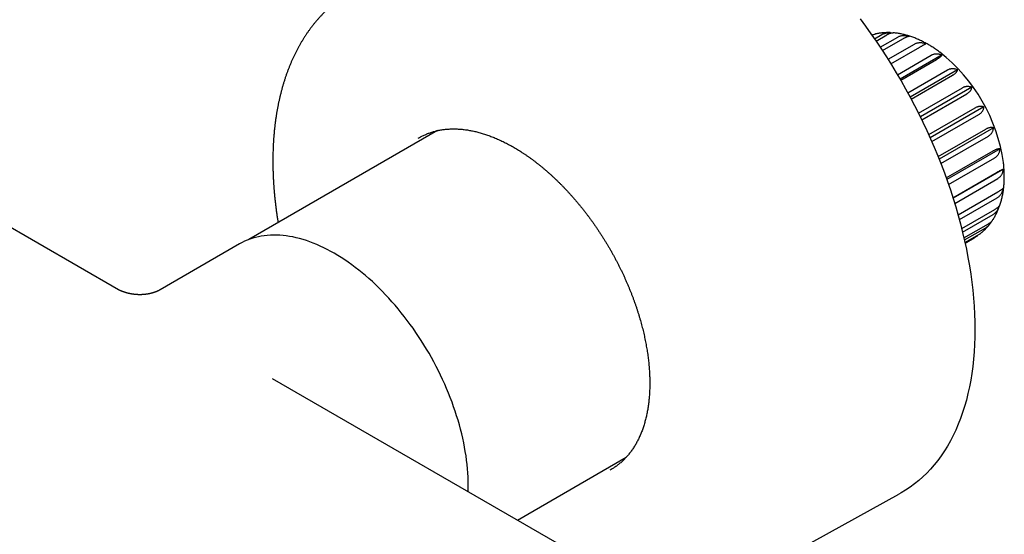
# Model space of a CAD drawing. Header units: millimetres. Extents: x 8 to 905, y 12 to 449.
# Tile 11 of 15: x 815 to 905, y 126 to 173. Entities that reach past the tile are written whole.
import ezdxf

# ---------------------------------------------------------------- set-up
doc = ezdxf.new("R2010")
doc.units = ezdxf.units.MM

msp = doc.modelspace()

# ---------------------------------------------------------------- linework, layer by layer
at = {"color": 7, "linetype": 'Continuous', "lineweight": 30}
for p, q in [((824.212, 148.532), (732.185, 201.658)), ((893.042, 171.385), (893.712, 171.772)), ((893.182, 171.181), (894.157, 171.744)), ((893.561, 170.62), (895.157, 171.542)), ((893.768, 170.307), (895.634, 171.384)), ((894.276, 169.519), (896.68, 170.907)), ((894.535, 169.106), (897.167, 170.625)), ((895.135, 168.117), (898.214, 169.894)), ((899.2, 169.914), (895.376, 167.706)), ((895.427, 167.619), (898.69, 169.502)), ((896.078, 166.463), (899.691, 168.549)), ((900.613, 168.568), (896.29, 166.072)), ((896.383, 165.898), (900.136, 168.064)), ((897.044, 164.619), (901.047, 166.93)), ((901.9, 166.968), (897.219, 164.266)), ((897.345, 164.008), (901.441, 166.372)), ((897.978, 162.657), (902.223, 165.108)), ((903.004, 165.182), (898.112, 162.358)), ((898.259, 162.025), (902.549, 164.502)), ((903.877, 163.29), (898.925, 160.432)), ((853.26, 163.026), (836.072, 153.104)), ((898.834, 160.66), (903.167, 163.162)), ((899.082, 160.035), (903.411, 162.534)), ((899.576, 158.716), (903.839, 161.177)), ((904.482, 161.374), (899.627, 158.572)), ((899.783, 158.127), (903.989, 160.555)), ((900.184, 156.917), (904.208, 159.24)), ((904.79, 159.518), (900.199, 156.867)), ((900.347, 156.393), (904.259, 158.652)), ((900.651, 155.354), (904.259, 157.437)), ((900.769, 154.922), (904.208, 156.907)), ((900.981, 154.108), (903.989, 155.845)), ((901.059, 153.792), (903.839, 155.397)), ((901.187, 153.25), (903.411, 154.534)), ((901.228, 153.068), (903.167, 154.187)), ((901.281, 152.83), (902.549, 153.561)), ((901.29, 152.793), (902.223, 153.331)), ((835.231, 152.705), (828.011, 148.537)), ((901.29, 152.791), (902.123, 153.272)), ((868.354, 123.05), (838.235, 140.437)), ((860.535, 127.563), (870.433, 133.278)), ((877.359, 120.065), (895.267, 129.921))]:
    msp.add_line(p, q, dxfattribs=at)
at = {"color": 7, "linetype": 'Continuous', "lineweight": 30, "flags": 128}
for points in [[(891.727, 173.207), (892.227, 172.532), (892.719, 171.848), (893.201, 171.154), (893.673, 170.451), (894.136, 169.74), (894.588, 169.02), (895.03, 168.294), (895.461, 167.56), (895.881, 166.82), (896.289, 166.074), (896.686, 165.323), (897.07, 164.567), (897.443, 163.806), (897.803, 163.042), (898.15, 162.274), (898.484, 161.503), (898.805, 160.73), (899.113, 159.956), (899.407, 159.18), (899.687, 158.403), (899.953, 157.627), (900.205, 156.85), (900.442, 156.075), (900.665, 155.301), (900.874, 154.529), (901.067, 153.759), (901.245, 152.993), (901.409, 152.23), (901.557, 151.471), (901.689, 150.717), (901.807, 149.968), (901.909, 149.224), (901.995, 148.487), (902.066, 147.756), (902.121, 147.033), (902.16, 146.317), (902.184, 145.609), (902.192, 144.91)], [(851.503, 162.328), (851.606, 162.389), (851.717, 162.452)], [(856.043, 130.157), (856.049, 130.358), (856.053, 130.724), (856.049, 131.096), (856.036, 131.471), (856.015, 131.851), (855.986, 132.235), (855.949, 132.623), (855.903, 133.015), (855.849, 133.409), (855.786, 133.807), (855.716, 134.207), (855.637, 134.61), (855.551, 135.015), (855.456, 135.422), (855.353, 135.83), (855.243, 136.24), (855.124, 136.651), (854.998, 137.062), (854.865, 137.474), (854.723, 137.887), (854.575, 138.299), (854.419, 138.711), (854.256, 139.122), (854.085, 139.532), (853.908, 139.941), (853.723, 140.348), (853.532, 140.754), (853.335, 141.158), (853.13, 141.559), (852.92, 141.958), (852.703, 142.354), (852.48, 142.747), (852.252, 143.136), (852.017, 143.522), (851.777, 143.903), (851.532, 144.281), (851.281, 144.654), (851.025, 145.022), (850.764, 145.386), (850.499, 145.744), (850.229, 146.097), (849.954, 146.443), (849.676, 146.784), (849.393, 147.119), (849.107, 147.448), (848.817, 147.77), (848.523, 148.084), (848.227, 148.392), (847.927, 148.693), (847.625, 148.986), (847.32, 149.271), (847.012, 149.549), (846.703, 149.818), (846.391, 150.08), (846.078, 150.332), (845.763, 150.576), (845.447, 150.812), (845.13, 151.038), (844.812, 151.255), (844.494, 151.463), (844.175, 151.662), (843.855, 151.851), (843.536, 152.031), (843.217, 152.201), (842.898, 152.36), (842.58, 152.51), (842.263, 152.65), (841.947, 152.779), (841.633, 152.899), (841.319, 153.008), (841.008, 153.106), (840.698, 153.194), (840.391, 153.271), (840.086, 153.338), (839.784, 153.394), (839.484, 153.439), (839.188, 153.474), (838.894, 153.498), (838.604, 153.511), (838.318, 153.513), (838.035, 153.504), (837.757, 153.485), (837.482, 153.455), (837.212, 153.414), (836.947, 153.362), (836.686, 153.3), (836.43, 153.227), (836.179, 153.144), (835.934, 153.05), (835.694, 152.945), (835.459, 152.83), (835.231, 152.705)], [(902.192, 144.91), (902.184, 144.219), (902.16, 143.539), (902.121, 142.868), (902.066, 142.208), (901.995, 141.559), (901.909, 140.921), (901.807, 140.296), (901.689, 139.682), (901.557, 139.081), (901.409, 138.493), (901.245, 137.919), (901.067, 137.358), (900.874, 136.812), (900.665, 136.281), (900.442, 135.764), (900.205, 135.263), (899.953, 134.777), (899.687, 134.308), (899.407, 133.855), (899.113, 133.418), (898.805, 132.999), (898.484, 132.596), (898.15, 132.212), (897.803, 131.845), (897.443, 131.496), (897.07, 131.165), (896.686, 130.853), (896.289, 130.56), (895.881, 130.286), (895.461, 130.03), (895.267, 129.921)], [(869.161, 132.227), (869.056, 132.165), (868.946, 132.103)]]:
    msp.add_lwpolyline(points, dxfattribs=at)
at = {"color": 7, "linetype": 'Continuous', "lineweight": 30}
msp.add_arc((889.407, 157.94), 15.533, 8.06129, 51.9084, dxfattribs=at)
for points, knots in [([(845.281, 175.631), (845.233, 175.602), (845.116, 175.531), (844.934, 175.414), (844.734, 175.281), (844.537, 175.144), (844.342, 175.002), (844.15, 174.857), (843.96, 174.708), (843.773, 174.554), (843.588, 174.397), (843.407, 174.235), (843.227, 174.07), (843.051, 173.9), (842.877, 173.727), (842.706, 173.55), (842.538, 173.369), (842.373, 173.184), (842.211, 172.995), (842.051, 172.802), (841.895, 172.606), (841.741, 172.405), (841.59, 172.201), (841.442, 171.993), (841.298, 171.782), (841.156, 171.566), (841.018, 171.347), (840.882, 171.125), (840.75, 170.898), (840.621, 170.669), (840.495, 170.435), (840.372, 170.198), (840.253, 169.958), (840.137, 169.714), (840.024, 169.467), (839.915, 169.217), (839.809, 168.963), (839.706, 168.706), (839.607, 168.446), (839.511, 168.182), (839.418, 167.916), (839.329, 167.646), (839.244, 167.373), (839.162, 167.098), (839.083, 166.819), (839.009, 166.538), (838.937, 166.253), (838.869, 165.966), (838.805, 165.677), (838.744, 165.384), (838.687, 165.089), (838.633, 164.792), (838.583, 164.492), (838.537, 164.189), (838.494, 163.884), (838.455, 163.577), (838.419, 163.267), (838.387, 162.956), (838.359, 162.642), (838.334, 162.326), (838.313, 162.007), (838.295, 161.687), (838.281, 161.365), (838.271, 161.041), (838.264, 160.715), (838.261, 160.387), (838.261, 160.058), (838.265, 159.726), (838.272, 159.393), (838.283, 159.059), (838.298, 158.723), (838.316, 158.385), (838.338, 158.046), (838.363, 157.706), (838.392, 157.364), (838.424, 157.021), (838.459, 156.676), (838.498, 156.331), (838.541, 155.984), (838.587, 155.636), (838.637, 155.287), (838.687, 154.956), (838.722, 154.741), (838.738, 154.643)], [0, 0, 0, 0, 0.008342, 0.020256, 0.032172, 0.044091, 0.056015, 0.067946, 0.079885, 0.091832, 0.103791, 0.115761, 0.127744, 0.139742, 0.151755, 0.163784, 0.175831, 0.187895, 0.199978, 0.212081, 0.224204, 0.236348, 0.248513, 0.260699, 0.272907, 0.285137, 0.297388, 0.309661, 0.321956, 0.334272, 0.346609, 0.358967, 0.371345, 0.383744, 0.396161, 0.408598, 0.421052, 0.433524, 0.446012, 0.458516, 0.471036, 0.48357, 0.496118, 0.508678, 0.521251, 0.533834, 0.546429, 0.559033, 0.571646, 0.584267, 0.596895, 0.609531, 0.622172, 0.634819, 0.647471, 0.660127, 0.672787, 0.68545, 0.698116, 0.710784, 0.723454, 0.736125, 0.748798, 0.761471, 0.774144, 0.786817, 0.799489, 0.812161, 0.824832, 0.837502, 0.850171, 0.862838, 0.875503, 0.888167, 0.900829, 0.913489, 0.926146, 0.938802, 0.951455, 0.964106, 0.976754, 0.9894, 1, 1, 1, 1]), ([(892.795, 171.738), (892.812, 171.742), (892.868, 171.757), (892.926, 171.768), (892.968, 171.773), (892.968, 171.773)], [0, 0, 0, 0, 0.303552, 0.999191, 1, 1, 1, 1]), ([(892.82, 171.701), (892.845, 171.715), (892.9, 171.745), (892.985, 171.782), (893.07, 171.812), (893.122, 171.824), (893.145, 171.829)], [0, 0, 0, 0, 0.213476, 0.488036, 0.76949, 1, 1, 1, 1]), ([(894.503, 171.942), (894.487, 171.942), (894.416, 171.946), (894.289, 171.947), (894.124, 171.946), (893.961, 171.939), (893.799, 171.928), (893.638, 171.912), (893.48, 171.891), (893.323, 171.865), (893.212, 171.845), (893.153, 171.832), (893.145, 171.83)], [0, 0, 0, 0, 0.034415, 0.1555651, 0.2759296, 0.3955175, 0.5143442, 0.6324314, 0.7498064, 0.8665013, 0.9825528, 1, 1, 1, 1]), ([(893.712, 171.772), (893.744, 171.789), (893.808, 171.824), (893.914, 171.865), (894.027, 171.899), (894.145, 171.923), (894.267, 171.938), (894.391, 171.945), (894.519, 171.942), (894.615, 171.936), (894.667, 171.929), (894.676, 171.928)], [0, 0, 0, 0, 0.12011, 0.240222, 0.364349, 0.488486, 0.608483, 0.728492, 0.851571, 0.974662, 1, 1, 1, 1]), ([(894.157, 171.744), (894.187, 171.761), (894.249, 171.796), (894.338, 171.838), (894.424, 171.874), (894.504, 171.9), (894.578, 171.918), (894.645, 171.928), (894.697, 171.931), (894.723, 171.928), (894.731, 171.927)], [0, 0, 0, 0, 0.132316, 0.265712, 0.402458, 0.540319, 0.672614, 0.805792, 0.941539, 1, 1, 1, 1]), ([(898.99, 170.164), (898.974, 170.176), (898.902, 170.23), (898.774, 170.322), (898.607, 170.44), (898.438, 170.553), (898.269, 170.662), (898.098, 170.767), (897.926, 170.869), (897.754, 170.966), (897.581, 171.059), (897.407, 171.148), (897.232, 171.233), (897.057, 171.313), (896.882, 171.388), (896.706, 171.459), (896.531, 171.526), (896.355, 171.587), (896.179, 171.644), (896.004, 171.696), (895.829, 171.744), (895.654, 171.786), (895.48, 171.823), (895.307, 171.856), (895.135, 171.884), (894.963, 171.906), (894.829, 171.921), (894.752, 171.926), (894.731, 171.928)], [0, 0, 0, 0, 0.012413, 0.05339, 0.094403, 0.135447, 0.176519, 0.217612, 0.258719, 0.29983, 0.340935, 0.382021, 0.423077, 0.46409, 0.505043, 0.545923, 0.586712, 0.627393, 0.667949, 0.708363, 0.748617, 0.788696, 0.828583, 0.868264, 0.907728, 0.946963, 0.985962, 1, 1, 1, 1]), ([(895.157, 171.542), (895.189, 171.559), (895.253, 171.593), (895.358, 171.632), (895.469, 171.662), (895.584, 171.682), (895.703, 171.691), (895.823, 171.691), (895.946, 171.681), (896.058, 171.664), (896.158, 171.643), (896.216, 171.628), (896.245, 171.62)], [0, 0, 0, 0, 0.104304, 0.20946, 0.317256, 0.425932, 0.530219, 0.635203, 0.742212, 0.849849, 0.924835, 1, 1, 1, 1]), ([(895.634, 171.384), (895.664, 171.401), (895.726, 171.436), (895.812, 171.481), (895.894, 171.521), (895.969, 171.554), (896.036, 171.58), (896.095, 171.6), (896.148, 171.614), (896.19, 171.62), (896.222, 171.622), (896.238, 171.621), (896.245, 171.62)], [0, 0, 0, 0, 0.104304, 0.20946, 0.317256, 0.425932, 0.530219, 0.635203, 0.742212, 0.849849, 0.924835, 1, 1, 1, 1]), ([(896.68, 170.907), (896.712, 170.923), (896.775, 170.957), (896.878, 170.995), (896.987, 171.023), (897.099, 171.039), (897.212, 171.044), (897.326, 171.039), (897.442, 171.023), (897.548, 171.001), (897.642, 170.974), (897.696, 170.956), (897.723, 170.946)], [0, 0, 0, 0, 0.104304, 0.20946, 0.317256, 0.425932, 0.530219, 0.635203, 0.742212, 0.849849, 0.924835, 1, 1, 1, 1]), ([(897.167, 170.625), (897.198, 170.643), (897.259, 170.678), (897.343, 170.727), (897.421, 170.772), (897.491, 170.812), (897.552, 170.848), (897.605, 170.878), (897.65, 170.904), (897.683, 170.923), (897.707, 170.937), (897.718, 170.943), (897.723, 170.946)], [0, 0, 0, 0, 0.104304, 0.20946, 0.317256, 0.425932, 0.530219, 0.635203, 0.742212, 0.849849, 0.924835, 1, 1, 1, 1]), ([(898.214, 169.894), (898.245, 169.911), (898.309, 169.945), (898.409, 169.982), (898.514, 170.009), (898.621, 170.023), (898.729, 170.026), (898.836, 170.018), (898.944, 170), (899.041, 169.974), (899.127, 169.945), (899.176, 169.924), (899.2, 169.914)], [0, 0, 0, 0, 0.104728, 0.209459, 0.317691, 0.425931, 0.530562, 0.635202, 0.74252, 0.849848, 0.924835, 1, 1, 1, 1]), ([(898.69, 169.502), (898.72, 169.52), (898.781, 169.556), (898.864, 169.608), (898.939, 169.659), (899.005, 169.707), (899.061, 169.752), (899.108, 169.794), (899.146, 169.833), (899.173, 169.866), (899.19, 169.892), (899.197, 169.907), (899.2, 169.914)], [0, 0, 0, 0, 0.104728, 0.209459, 0.317691, 0.425931, 0.530562, 0.635202, 0.74252, 0.849848, 0.924835, 1, 1, 1, 1]), ([(899.691, 168.549), (899.722, 168.566), (899.785, 168.6), (899.884, 168.637), (899.984, 168.664), (900.086, 168.678), (900.186, 168.681), (900.285, 168.673), (900.384, 168.654), (900.472, 168.628), (900.548, 168.599), (900.592, 168.578), (900.613, 168.568)], [0, 0, 0, 0, 0.104728, 0.209459, 0.317691, 0.425931, 0.530562, 0.635202, 0.74252, 0.849848, 0.924835, 1, 1, 1, 1]), ([(900.136, 168.064), (900.166, 168.082), (900.227, 168.118), (900.308, 168.174), (900.381, 168.23), (900.445, 168.286), (900.497, 168.341), (900.54, 168.395), (900.573, 168.448), (900.595, 168.494), (900.608, 168.534), (900.611, 168.557), (900.613, 168.568)], [0, 0, 0, 0, 0.104728, 0.209459, 0.317691, 0.425931, 0.530562, 0.635202, 0.74252, 0.849848, 0.924835, 1, 1, 1, 1]), ([(901.047, 166.93), (901.078, 166.947), (901.141, 166.981), (901.237, 167.019), (901.333, 167.046), (901.429, 167.062), (901.521, 167.067), (901.612, 167.061), (901.7, 167.046), (901.778, 167.023), (901.844, 166.996), (901.881, 166.977), (901.9, 166.968)], [0, 0, 0, 0, 0.104728, 0.209459, 0.317691, 0.425931, 0.530562, 0.635202, 0.74252, 0.849848, 0.924835, 1, 1, 1, 1]), ([(901.441, 166.372), (901.471, 166.39), (901.532, 166.427), (901.613, 166.486), (901.685, 166.548), (901.746, 166.613), (901.797, 166.677), (901.837, 166.742), (901.868, 166.809), (901.886, 166.868), (901.897, 166.922), (901.899, 166.952), (901.9, 166.968)], [0, 0, 0, 0, 0.104728, 0.209459, 0.317691, 0.425931, 0.530562, 0.635202, 0.74252, 0.849848, 0.924835, 1, 1, 1, 1]), ([(902.223, 165.108), (902.254, 165.125), (902.316, 165.159), (902.409, 165.198), (902.501, 165.228), (902.591, 165.247), (902.676, 165.256), (902.757, 165.255), (902.835, 165.245), (902.901, 165.227), (902.958, 165.206), (902.989, 165.19), (903.004, 165.182)], [0, 0, 0, 0, 0.104728, 0.209459, 0.317691, 0.425931, 0.530562, 0.635202, 0.74252, 0.849848, 0.924835, 1, 1, 1, 1]), ([(902.549, 164.502), (902.579, 164.52), (902.64, 164.557), (902.72, 164.62), (902.792, 164.687), (902.853, 164.759), (902.903, 164.832), (902.943, 164.908), (902.973, 164.987), (902.991, 165.06), (903.001, 165.125), (903.003, 165.163), (903.004, 165.182)], [0, 0, 0, 0, 0.104728, 0.209459, 0.317691, 0.425931, 0.530562, 0.635202, 0.74252, 0.849848, 0.924835, 1, 1, 1, 1]), ([(851.713, 162.449), (851.749, 162.469), (851.833, 162.515), (851.968, 162.582), (852.117, 162.652), (852.268, 162.717), (852.422, 162.778), (852.578, 162.835), (852.735, 162.887), (852.895, 162.935), (853.057, 162.979), (853.221, 163.019), (853.387, 163.054), (853.554, 163.085), (853.724, 163.112), (853.895, 163.134), (854.068, 163.152), (854.242, 163.166), (854.418, 163.176), (854.596, 163.181), (854.775, 163.181), (854.956, 163.178), (855.139, 163.17), (855.322, 163.158), (855.507, 163.142), (855.694, 163.121), (855.881, 163.096), (856.07, 163.066), (856.26, 163.033), (856.451, 162.995), (856.644, 162.953), (856.837, 162.907), (857.031, 162.856), (857.226, 162.801), (857.422, 162.742), (857.619, 162.679), (857.817, 162.612), (858.015, 162.54), (858.214, 162.464), (858.414, 162.384), (858.614, 162.3), (858.815, 162.212), (859.016, 162.12), (859.218, 162.024), (859.42, 161.924), (859.622, 161.82), (859.825, 161.711), (860.027, 161.599), (860.23, 161.483), (860.433, 161.363), (860.636, 161.239), (860.839, 161.112), (861.041, 160.98), (861.244, 160.845), (861.446, 160.706), (861.648, 160.564), (861.85, 160.417), (862.051, 160.267), (862.252, 160.114), (862.452, 159.957), (862.652, 159.797), (862.851, 159.633), (863.05, 159.465), (863.248, 159.295), (863.445, 159.121), (863.641, 158.943), (863.836, 158.763), (864.03, 158.579), (864.224, 158.393), (864.416, 158.203), (864.607, 158.01), (864.797, 157.814), (864.986, 157.616), (865.173, 157.414), (865.359, 157.21), (865.544, 157.003), (865.727, 156.793), (865.909, 156.58), (866.09, 156.365), (866.268, 156.148), (866.445, 155.928), (866.621, 155.706), (866.795, 155.481), (866.967, 155.254), (867.137, 155.025), (867.305, 154.794), (867.471, 154.56), (867.635, 154.325), (867.798, 154.088), (867.958, 153.849), (868.116, 153.608), (868.272, 153.365), (868.426, 153.12), (868.578, 152.874), (868.727, 152.627), (868.874, 152.378), (869.018, 152.127), (869.161, 151.875), (869.3, 151.622), (869.438, 151.368), (869.572, 151.113), (869.705, 150.856), (869.834, 150.599), (869.961, 150.34), (870.086, 150.081), (870.207, 149.821), (870.326, 149.56), (870.443, 149.299), (870.556, 149.037), (870.666, 148.775), (870.774, 148.512), (870.879, 148.249), (870.981, 147.986), (871.08, 147.722), (871.176, 147.458), (871.269, 147.195), (871.359, 146.931), (871.446, 146.668), (871.53, 146.404), (871.611, 146.141), (871.688, 145.878), (871.763, 145.616), (871.834, 145.354), (871.903, 145.092), (871.968, 144.832), (872.03, 144.571), (872.088, 144.312), (872.144, 144.054), (872.196, 143.796), (872.245, 143.539), (872.29, 143.284), (872.333, 143.029), (872.372, 142.776), (872.408, 142.524), (872.44, 142.273), (872.469, 142.024), (872.495, 141.776), (872.518, 141.53), (872.537, 141.285), (872.553, 141.042), (872.565, 140.801), (872.574, 140.561), (872.58, 140.324), (872.583, 140.088), (872.582, 139.855), (872.578, 139.623), (872.57, 139.394), (872.559, 139.166), (872.545, 138.941), (872.528, 138.719), (872.507, 138.498), (872.483, 138.281), (872.455, 138.065), (872.425, 137.852), (872.391, 137.642), (872.354, 137.435), (872.313, 137.23), (872.27, 137.028), (872.223, 136.829), (872.173, 136.632), (872.119, 136.439), (872.063, 136.248), (872.003, 136.061), (871.941, 135.877), (871.875, 135.695), (871.806, 135.517), (871.734, 135.342), (871.659, 135.171), (871.581, 135.003), (871.5, 134.838), (871.416, 134.676), (871.328, 134.518), (871.238, 134.363), (871.145, 134.212), (871.049, 134.064), (870.95, 133.92), (870.849, 133.779), (870.744, 133.642), (870.636, 133.509), (870.526, 133.38), (870.413, 133.254), (870.297, 133.132), (870.178, 133.014), (870.057, 132.899), (869.933, 132.789), (869.806, 132.682), (869.677, 132.58), (869.545, 132.481), (869.411, 132.387), (869.282, 132.301), (869.196, 132.249), (869.157, 132.225)], [0, 0, 0, 0, 0.004049, 0.009435, 0.014821, 0.020205, 0.025587, 0.030967, 0.036343, 0.041716, 0.047085, 0.05245, 0.057811, 0.063167, 0.068519, 0.073865, 0.079208, 0.084545, 0.089879, 0.095207, 0.100532, 0.105852, 0.111168, 0.116481, 0.121791, 0.127097, 0.1324, 0.1377, 0.142998, 0.148294, 0.153587, 0.158878, 0.164168, 0.169457, 0.174743, 0.180029, 0.185314, 0.190598, 0.195881, 0.201164, 0.206446, 0.211728, 0.21701, 0.222291, 0.227572, 0.232853, 0.238134, 0.243416, 0.248697, 0.253979, 0.25926, 0.264542, 0.269825, 0.275107, 0.28039, 0.285673, 0.290957, 0.296241, 0.301525, 0.30681, 0.312095, 0.317381, 0.322667, 0.327953, 0.33324, 0.338527, 0.343814, 0.349102, 0.35439, 0.359679, 0.364968, 0.370257, 0.375547, 0.380837, 0.386127, 0.391418, 0.396708, 0.402, 0.407291, 0.412583, 0.417874, 0.423166, 0.428459, 0.433751, 0.439044, 0.444337, 0.44963, 0.454923, 0.460216, 0.465509, 0.470803, 0.476097, 0.48139, 0.486684, 0.491978, 0.497271, 0.502565, 0.507859, 0.513153, 0.518446, 0.52374, 0.529034, 0.534327, 0.539621, 0.544914, 0.550207, 0.5555, 0.560793, 0.566086, 0.571379, 0.576671, 0.581963, 0.587255, 0.592547, 0.597839, 0.60313, 0.608421, 0.613712, 0.619002, 0.624292, 0.629582, 0.634871, 0.640161, 0.645449, 0.650738, 0.656026, 0.661313, 0.666601, 0.671888, 0.677174, 0.68246, 0.687746, 0.693031, 0.698316, 0.7036, 0.708884, 0.714168, 0.719451, 0.724733, 0.730016, 0.735298, 0.740579, 0.745861, 0.751142, 0.756423, 0.761703, 0.766983, 0.772264, 0.777544, 0.782824, 0.788104, 0.793384, 0.798664, 0.803945, 0.809226, 0.814507, 0.819789, 0.825072, 0.830355, 0.83564, 0.840926, 0.846212, 0.851501, 0.856791, 0.862083, 0.867377, 0.872673, 0.877972, 0.883274, 0.888579, 0.893887, 0.899198, 0.904513, 0.909832, 0.915155, 0.920482, 0.925814, 0.93115, 0.936491, 0.941837, 0.947187, 0.952542, 0.957902, 0.963266, 0.968634, 0.974006, 0.979382, 0.984761, 0.990142, 0.995526, 1, 1, 1, 1]), ([(903.167, 163.162), (903.198, 163.179), (903.26, 163.213), (903.35, 163.254), (903.438, 163.288), (903.521, 163.311), (903.599, 163.326), (903.671, 163.332), (903.738, 163.33), (903.794, 163.32), (903.84, 163.307), (903.865, 163.296), (903.877, 163.29)], [0, 0, 0, 0, 0.104728, 0.209459, 0.317691, 0.425931, 0.530562, 0.635202, 0.74252, 0.849848, 0.924835, 1, 1, 1, 1]), ([(903.411, 162.534), (903.441, 162.553), (903.502, 162.59), (903.583, 162.656), (903.655, 162.728), (903.718, 162.806), (903.769, 162.887), (903.81, 162.973), (903.842, 163.063), (903.862, 163.147), (903.873, 163.223), (903.876, 163.268), (903.877, 163.29)], [0, 0, 0, 0, 0.104728, 0.209459, 0.317691, 0.425931, 0.530562, 0.635202, 0.74252, 0.849848, 0.924835, 1, 1, 1, 1]), ([(903.839, 161.177), (903.869, 161.194), (903.931, 161.229), (904.019, 161.273), (904.102, 161.31), (904.18, 161.34), (904.25, 161.362), (904.314, 161.377), (904.371, 161.384), (904.417, 161.385), (904.454, 161.381), (904.472, 161.377), (904.482, 161.374)], [0, 0, 0, 0, 0.1047284, 0.2094595, 0.3176913, 0.425931, 0.5305619, 0.6352019, 0.7425199, 0.8498483, 0.924835, 1, 1, 1, 1]), ([(903.989, 160.555), (904.02, 160.574), (904.08, 160.612), (904.162, 160.68), (904.237, 160.756), (904.301, 160.839), (904.355, 160.928), (904.4, 161.021), (904.435, 161.12), (904.459, 161.213), (904.474, 161.298), (904.479, 161.349), (904.482, 161.374)], [0, 0, 0, 0, 0.104728, 0.209459, 0.317691, 0.425931, 0.530562, 0.635202, 0.74252, 0.849848, 0.924835, 1, 1, 1, 1]), ([(904.476, 156.284), (904.482, 156.303), (904.507, 156.377), (904.547, 156.509), (904.595, 156.68), (904.639, 156.854), (904.68, 157.031), (904.716, 157.21), (904.748, 157.392), (904.777, 157.576), (904.801, 157.763), (904.822, 157.952), (904.838, 158.142), (904.85, 158.335), (904.859, 158.529), (904.863, 158.725), (904.864, 158.923), (904.86, 159.122), (904.853, 159.322), (904.842, 159.523), (904.827, 159.726), (904.809, 159.924), (904.794, 160.055), (904.786, 160.118)], [0, 0, 0, 0, 0.016378, 0.064319, 0.112516, 0.160953, 0.209614, 0.258482, 0.307537, 0.356759, 0.40613, 0.455629, 0.505236, 0.554933, 0.604702, 0.654525, 0.704388, 0.754275, 0.804175, 0.854072, 0.903958, 0.953823, 1, 1, 1, 1]), ([(904.208, 159.24), (904.239, 159.258), (904.3, 159.293), (904.385, 159.34), (904.465, 159.382), (904.537, 159.419), (904.601, 159.45), (904.657, 159.474), (904.706, 159.494), (904.743, 159.506), (904.771, 159.514), (904.784, 159.517), (904.79, 159.518)], [0, 0, 0, 0, 0.104728, 0.209459, 0.317691, 0.425931, 0.530562, 0.635202, 0.74252, 0.849848, 0.924835, 1, 1, 1, 1]), ([(904.259, 158.652), (904.289, 158.671), (904.35, 158.709), (904.434, 158.778), (904.51, 158.857), (904.578, 158.945), (904.637, 159.038), (904.686, 159.138), (904.727, 159.244), (904.757, 159.344), (904.777, 159.436), (904.786, 159.49), (904.79, 159.518)], [0, 0, 0, 0, 0.104728, 0.209459, 0.317691, 0.425931, 0.530562, 0.635202, 0.74252, 0.849848, 0.924835, 1, 1, 1, 1]), ([(904.208, 156.907), (904.239, 156.926), (904.3, 156.964), (904.385, 157.035), (904.465, 157.115), (904.537, 157.205), (904.601, 157.302), (904.657, 157.405), (904.706, 157.516), (904.743, 157.62), (904.771, 157.716), (904.784, 157.774), (904.79, 157.802)], [0, 0, 0, 0, 0.104728, 0.209459, 0.317691, 0.425931, 0.530562, 0.635202, 0.74252, 0.849848, 0.924835, 1, 1, 1, 1]), ([(904.259, 157.437), (904.289, 157.454), (904.35, 157.49), (904.434, 157.54), (904.51, 157.588), (904.578, 157.632), (904.637, 157.672), (904.686, 157.708), (904.727, 157.741), (904.757, 157.767), (904.777, 157.787), (904.786, 157.797), (904.79, 157.802)], [0, 0, 0, 0, 0.104728, 0.209459, 0.317691, 0.425931, 0.530562, 0.635202, 0.74252, 0.849848, 0.924835, 1, 1, 1, 1]), ([(903.797, 154.868), (903.82, 154.903), (903.873, 154.983), (903.95, 155.112), (904.031, 155.254), (904.108, 155.399), (904.181, 155.548), (904.251, 155.7), (904.318, 155.855), (904.381, 156.014), (904.424, 156.131), (904.446, 156.195), (904.449, 156.205)], [0, 0, 0, 0, 0.08577, 0.195119, 0.305133, 0.41583, 0.527224, 0.63932, 0.752121, 0.86562, 0.979805, 1, 1, 1, 1]), ([(903.839, 155.397), (903.869, 155.416), (903.931, 155.454), (904.019, 155.525), (904.102, 155.606), (904.18, 155.697), (904.25, 155.795), (904.314, 155.9), (904.371, 156.011), (904.417, 156.118), (904.45, 156.204), (904.465, 156.252), (904.471, 156.27)], [0, 0, 0, 0, 0.107702, 0.215407, 0.326712, 0.438025, 0.545627, 0.653239, 0.763604, 0.87398, 0.951096, 1, 1, 1, 1]), ([(903.989, 155.845), (904.02, 155.862), (904.08, 155.898), (904.162, 155.952), (904.237, 156.006), (904.301, 156.058), (904.355, 156.108), (904.4, 156.156), (904.435, 156.202), (904.458, 156.241), (904.471, 156.269), (904.475, 156.281), (904.476, 156.284)], [0, 0, 0, 0, 0.110119, 0.220241, 0.334044, 0.447855, 0.557872, 0.667898, 0.78074, 0.893593, 0.972439, 1, 1, 1, 1]), ([(902.702, 153.665), (902.714, 153.675), (902.767, 153.716), (902.857, 153.792), (902.972, 153.893), (903.083, 153.998), (903.192, 154.107), (903.297, 154.22), (903.4, 154.336), (903.497, 154.454), (903.559, 154.534), (903.589, 154.572)], [0, 0, 0, 0, 0.0379802, 0.1579378, 0.2781546, 0.398689, 0.5195978, 0.6409363, 0.7627578, 0.8851132, 1, 1, 1, 1]), ([(903.167, 154.187), (903.198, 154.206), (903.26, 154.244), (903.35, 154.315), (903.438, 154.396), (903.521, 154.486), (903.599, 154.583), (903.666, 154.678), (903.704, 154.743), (903.722, 154.772)], [0, 0, 0, 0, 0.145966, 0.291935, 0.442784, 0.593644, 0.739473, 0.885316, 1, 1, 1, 1]), ([(903.411, 154.534), (903.44, 154.551), (903.497, 154.586), (903.575, 154.64), (903.645, 154.696), (903.698, 154.746), (903.736, 154.787), (903.768, 154.825), (903.786, 154.852), (903.797, 154.868)], [0, 0, 0, 0, 0.164272, 0.328548, 0.497786, 0.667034, 0.76327, 0.859714, 1, 1, 1, 1]), ([(902.124, 153.272), (902.164, 153.295), (902.211, 153.322), (902.256, 153.352), (902.262, 153.355)], [0, 0, 0, 0, 0.869474, 1, 1, 1, 1]), ([(902.223, 153.331), (902.254, 153.35), (902.316, 153.388), (902.403, 153.453), (902.458, 153.501), (902.483, 153.524)], [0, 0, 0, 0, 0.350821, 0.704509, 1, 1, 1, 1]), ([(902.549, 153.561), (902.579, 153.579), (902.634, 153.612), (902.681, 153.649), (902.701, 153.665)], [0, 0, 0, 0, 0.5546278, 1, 1, 1, 1]), ([(828.012, 148.538), (828.002, 148.532), (827.985, 148.522), (827.961, 148.509), (827.942, 148.499), (827.928, 148.491), (827.917, 148.485), (827.907, 148.48), (827.896, 148.475), (827.877, 148.465), (827.849, 148.451), (827.811, 148.433), (827.775, 148.416), (827.74, 148.4), (827.701, 148.383), (827.659, 148.366), (827.613, 148.347), (827.569, 148.33), (827.53, 148.316), (827.491, 148.302), (827.452, 148.289), (827.413, 148.276), (827.376, 148.264), (827.339, 148.253), (827.303, 148.242), (827.27, 148.233), (827.243, 148.225), (827.216, 148.218), (827.184, 148.21), (827.152, 148.202), (827.123, 148.195), (827.096, 148.188), (827.067, 148.182), (827.034, 148.175), (826.999, 148.167), (826.966, 148.161), (826.934, 148.155), (826.9, 148.148), (826.864, 148.142), (826.831, 148.137), (826.801, 148.132), (826.768, 148.127), (826.729, 148.122), (826.685, 148.116), (826.641, 148.111), (826.598, 148.106), (826.553, 148.102), (826.505, 148.098), (826.45, 148.094), (826.394, 148.09), (826.337, 148.087), (826.29, 148.086), (826.252, 148.085), (826.228, 148.084), (826.206, 148.084), (826.183, 148.084), (826.154, 148.083), (826.118, 148.084), (826.08, 148.084), (826.043, 148.085), (826.009, 148.086), (825.977, 148.087), (825.945, 148.088), (825.91, 148.09), (825.875, 148.092), (825.842, 148.094), (825.811, 148.096), (825.778, 148.099), (825.739, 148.102), (825.699, 148.106), (825.659, 148.11), (825.617, 148.115), (825.572, 148.121), (825.53, 148.127), (825.49, 148.132), (825.451, 148.138), (825.409, 148.145), (825.367, 148.152), (825.327, 148.16), (825.287, 148.167), (825.245, 148.175), (825.203, 148.184), (825.165, 148.193), (825.134, 148.2), (825.109, 148.206), (825.085, 148.211), (825.051, 148.22), (825.012, 148.23), (824.969, 148.241), (824.93, 148.252), (824.891, 148.263), (824.85, 148.276), (824.815, 148.286), (824.785, 148.296), (824.76, 148.304), (824.738, 148.311), (824.717, 148.318), (824.693, 148.326), (824.669, 148.335), (824.646, 148.343), (824.621, 148.352), (824.587, 148.365), (824.549, 148.379), (824.511, 148.394), (824.477, 148.408), (824.444, 148.422), (824.42, 148.433), (824.402, 148.44), (824.387, 148.447), (824.373, 148.453), (824.36, 148.459), (824.35, 148.464), (824.342, 148.467), (824.335, 148.471), (824.327, 148.474), (824.318, 148.479), (824.308, 148.484), (824.295, 148.49), (824.283, 148.496), (824.273, 148.501), (824.266, 148.504), (824.259, 148.508), (824.252, 148.511), (824.245, 148.515), (824.238, 148.518), (824.231, 148.522), (824.225, 148.525), (824.22, 148.528), (824.215, 148.531), (824.212, 148.532), (824.211, 148.533), (824.21, 148.533)], [0, 0, 0, 0, 0.010663, 0.019412, 0.026243, 0.031151, 0.034365, 0.037568, 0.041099, 0.044958, 0.056394, 0.068557, 0.079561, 0.08938, 0.099613, 0.112116, 0.124247, 0.136355, 0.146717, 0.154056, 0.164743, 0.175392, 0.182819, 0.190928, 0.200861, 0.207676, 0.213167, 0.219088, 0.226344, 0.234003, 0.240192, 0.245257, 0.251114, 0.25818, 0.265662, 0.272529, 0.278997, 0.285976, 0.29354, 0.300475, 0.306123, 0.312082, 0.319972, 0.329203, 0.337682, 0.345817, 0.354312, 0.363673, 0.374056, 0.385535, 0.396013, 0.406766, 0.412504, 0.417231, 0.42095, 0.424822, 0.430481, 0.437481, 0.445179, 0.452286, 0.458763, 0.464716, 0.470758, 0.476984, 0.484685, 0.491074, 0.496376, 0.502718, 0.510431, 0.518712, 0.526127, 0.534145, 0.543538, 0.553, 0.55998, 0.567786, 0.576761, 0.585788, 0.593662, 0.602477, 0.611099, 0.620229, 0.629911, 0.63628, 0.641274, 0.646331, 0.652999, 0.66507, 0.674646, 0.682079, 0.692914, 0.704054, 0.713286, 0.720321, 0.72759, 0.733688, 0.738672, 0.745622, 0.753872, 0.760345, 0.765712, 0.777348, 0.792736, 0.802494, 0.817231, 0.830733, 0.841265, 0.847436, 0.854495, 0.861472, 0.867659, 0.872491, 0.876546, 0.880389, 0.884337, 0.889562, 0.896448, 0.903741, 0.912546, 0.919662, 0.925421, 0.931085, 0.937051, 0.944171, 0.951837, 0.960275, 0.968836, 0.977125, 0.984193, 0.993963, 1, 1, 1, 1])]:
    msp.add_open_spline(points, degree=3, knots=knots, dxfattribs=at)

doc.saveas('drawing.dxf')
